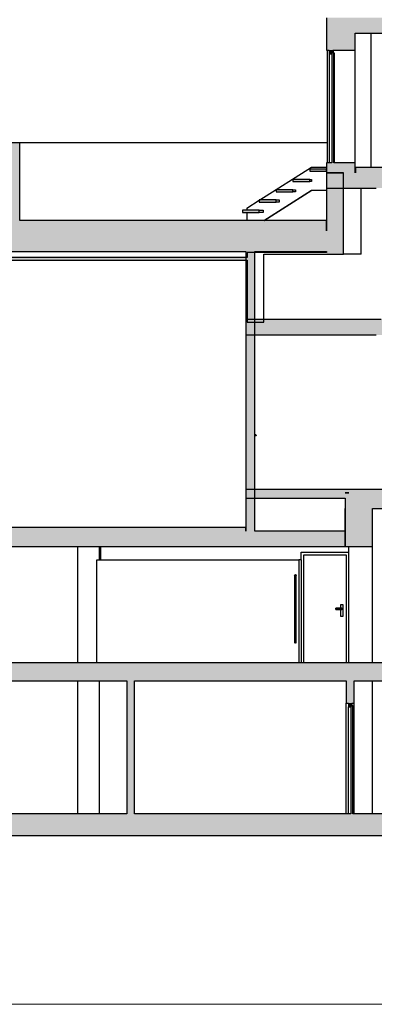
# Model space of a CAD drawing. Header units: metres. Extents: x -1 to 430, y -65 to 31.
# Tile 3 of 69: x 227 to 234, y -65 to -46. Entities that reach past the tile are written whole.
import ezdxf

# ---------------------------------------------------------------- set-up
doc = ezdxf.new("R2010")
doc.units = ezdxf.units.M
doc.linetypes.add('CONTINUA', pattern=[0])
doc.layers.add('+++++ CÀLCUL SECCIÓ G', color=7, linetype='CONTINUA', lineweight=25)

msp = doc.modelspace()

# ---------------------------------------------------------------- hatches: boundary and pattern name
at = {"layer": '+++++ CÀLCUL SECCIÓ G', "linetype": 'CONTINUA', "lineweight": 25, "true_color": 0xa0a0a0, "transparency": 33554687}
for points in [[(233.162, -48.79), (233.722, -48.79), (233.722, -45.78), (233.162, -45.78), (233.162, -46.41), (233.71, -46.41), (233.71, -48.6), (233.162, -48.6)], [(226.908, -48.21), (226.908, -49.92), (227.208, -49.92), (227.208, -48.21)], [(233.49, -50.37), (233.49, -48.79), (233.164, -48.79), (233.164, -50.37)], [(231.774, -55.75), (231.774, -50.32), (231.594, -50.32), (231.594, -55.75)], [(234.054, -55.31), (233.524, -55.31), (233.524, -56.05), (234.054, -56.05)], [(229.434, -58.66), (229.284, -58.66), (229.284, -61.24), (229.434, -61.24)], [(233.547, -59.09), (233.697, -59.09), (233.697, -58.66), (233.547, -58.66)]]:
    msp.add_hatch(color=253, dxfattribs=at).paths.add_polyline_path(points)
at = {"layer": '+++++ CÀLCUL SECCIÓ G', "linetype": 'CONTINUA', "lineweight": 25, "true_color": 0xababab, "transparency": 33554687}
for points in [[(243.595, -46.08), (243.595, -45.78), (233.722, -45.78), (233.722, -46.08)], [(243.596, -49.09), (243.596, -48.79), (233.164, -48.79), (233.164, -49.09)], [(233.164, -49.92), (226.908, -49.92), (226.908, -50.32), (233.164, -50.32)], [(231.594, -51.64), (231.594, -51.94), (244.946, -51.94), (244.946, -51.64)], [(233.594, -55.01), (231.594, -55.01), (231.594, -55.11), (233.594, -55.11)], [(243.594, -55.31), (243.594, -55.01), (233.524, -55.01), (233.524, -55.31)], [(233.524, -55.75), (224.168, -55.75), (224.168, -56.05), (233.524, -56.05)], [(247.344, -58.66), (247.344, -58.31), (224.867, -58.31), (224.867, -58.66)], [(259.894, -61.24), (223.918, -61.24), (223.918, -61.66), (259.894, -61.66)]]:
    msp.add_hatch(color=253, dxfattribs=at).paths.add_polyline_path(points)
at = {"layer": '+++++ CÀLCUL SECCIÓ G', "linetype": 'CONTINUA', "lineweight": 25, "true_color": 0x656565, "transparency": 33554687}
for points in [[(233.212, -46.41), (233.212, -46.48), (233.284, -46.48), (233.284, -46.41)], [(233.263, -46.46), (233.263, -48.6), (233.304, -48.6), (233.304, -46.46)], [(233.163, -48.76), (233.163, -48.72), (232.837, -48.72), (232.837, -48.76)], [(232.837, -48.96), (232.837, -48.92), (232.511, -48.92), (232.511, -48.96)], [(232.511, -49.16), (232.511, -49.12), (232.184, -49.12), (232.184, -49.16)], [(232.184, -49.36), (232.184, -49.32), (231.858, -49.32), (231.858, -49.36)], [(231.858, -49.56), (231.858, -49.52), (231.532, -49.52), (231.532, -49.56)], [(233.587, -59.09), (233.587, -59.16), (233.657, -59.16), (233.657, -59.09)], [(233.637, -59.14), (233.637, -61.24), (233.677, -61.24), (233.677, -59.14)]]:
    msp.add_hatch(color=251, dxfattribs=at).paths.add_polyline_path(points)
at = {"layer": '+++++ CÀLCUL SECCIÓ G', "linetype": 'CONTINUA', "lineweight": 25, "transparency": 33554687}
for color, points in [(32, [(237.205, -48.69), (233.724, -48.69), (233.724, -48.79), (237.205, -48.79)]), (32, [(233.162, -49.72), (227.208, -49.72), (227.208, -49.92), (233.162, -49.92)]), (34, [(231.625, -50.44), (224.718, -50.44), (224.718, -50.49), (231.625, -50.49)]), (32, [(231.594, -54.94), (231.594, -55.01), (247.287, -55.01), (247.287, -54.94)]), (32, [(231.595, -55.68), (224.468, -55.68), (224.468, -55.75), (231.595, -55.75)])]:
    msp.add_hatch(color=color, dxfattribs=at).paths.add_polyline_path(points)

# ---------------------------------------------------------------- linework, layer by layer
at = {"layer": '+++++ CÀLCUL SECCIÓ G', "color": 7, "linetype": 'CONTINUA', "lineweight": 25, "transparency": 33554687}
for p, q in [((233.162, -45.78), (233.162, -46.41)), ((233.722, -46.08), (237.105, -46.08)), ((233.722, -48.79), (233.722, -46.08)), ((234.029, -48.69), (234.029, -46.08)), ((233.162, -46.41), (233.212, -46.41)), ((233.182, -48.6), (233.182, -46.41)), ((233.212, -46.41), (233.212, -46.48)), ((233.284, -46.41), (233.71, -46.41)), ((233.284, -46.46), (233.284, -46.41)), ((233.304, -46.46), (233.284, -46.46)), ((233.3, -46.46), (233.3, -46.41)), ((233.304, -48.6), (233.304, -46.46)), ((233.304, -46.46), (233.31, -46.46)), ((233.31, -46.46), (233.31, -48.6)), ((233.71, -46.41), (233.71, -48.6)), ((233.212, -46.48), (233.263, -46.48)), ((233.218, -48.6), (233.218, -46.48)), ((233.263, -46.48), (233.263, -48.6)), ((227.208, -48.21), (226.908, -48.21)), ((233.182, -48.21), (227.208, -48.21)), ((227.208, -49.72), (227.208, -48.21)), ((231.868, -49.32), (232.872, -48.68)), ((232.837, -48.72), (232.837, -48.76)), ((233.162, -48.72), (232.837, -48.72)), ((232.872, -48.68), (233.162, -48.68)), ((233.162, -48.6), (233.162, -48.79)), ((233.263, -48.6), (233.162, -48.6)), ((233.163, -48.72), (233.162, -48.72)), ((233.163, -48.76), (233.163, -48.72)), ((233.71, -48.6), (233.304, -48.6)), ((233.724, -48.69), (233.724, -48.79)), ((237.205, -48.69), (233.724, -48.69)), ((232.511, -48.92), (232.511, -48.96)), ((232.837, -48.92), (232.511, -48.92)), ((232.837, -48.76), (233.162, -48.76)), ((232.837, -48.96), (232.837, -48.92)), ((232.837, -48.92), (232.872, -48.92)), ((232.872, -48.92), (232.872, -48.96)), ((233.162, -48.76), (233.163, -48.76)), ((233.162, -48.79), (233.49, -48.79)), ((233.164, -48.79), (233.164, -49.09)), ((233.49, -48.79), (233.164, -48.79)), ((233.164, -48.79), (233.164, -49.92)), ((233.49, -48.79), (233.164, -48.79)), ((233.49, -50.37), (233.49, -48.79)), ((231.946, -49.72), (232.872, -49.13)), ((231.954, -49.72), (232.88, -49.13)), ((232.184, -49.12), (232.184, -49.16)), ((232.511, -49.12), (232.184, -49.12)), ((232.511, -48.96), (232.837, -48.96)), ((232.511, -49.16), (232.511, -49.12)), ((232.511, -49.12), (232.558, -49.12)), ((232.558, -49.12), (232.558, -49.16)), ((232.872, -48.96), (232.837, -48.96)), ((232.872, -49.13), (233.164, -49.13)), ((233.164, -49.09), (233.49, -49.09)), ((233.49, -49.09), (234.127, -49.09)), ((233.833, -50.37), (233.833, -49.09)), ((231.617, -49.48), (231.858, -49.326)), ((231.858, -49.32), (231.858, -49.36)), ((232.184, -49.32), (231.858, -49.32)), ((232.184, -49.16), (232.511, -49.16)), ((232.184, -49.36), (232.184, -49.32)), ((232.184, -49.32), (232.244, -49.32)), ((232.244, -49.32), (232.244, -49.36)), ((232.558, -49.16), (232.511, -49.16)), ((231.532, -49.52), (231.532, -49.56)), ((231.858, -49.52), (231.532, -49.52)), ((231.617, -49.48), (231.617, -49.52)), ((231.858, -49.36), (232.184, -49.36)), ((231.858, -49.56), (231.858, -49.52)), ((231.858, -49.52), (231.931, -49.52)), ((231.931, -49.52), (231.931, -49.56)), ((232.244, -49.36), (232.184, -49.36)), ((231.532, -49.56), (231.858, -49.56)), ((231.617, -49.56), (231.617, -49.72)), ((231.931, -49.56), (231.858, -49.56)), ((233.162, -49.72), (227.208, -49.72)), ((233.162, -49.92), (233.162, -49.72)), ((233.164, -49.72), (233.162, -49.72)), ((231.625, -50.44), (224.718, -50.44)), ((226.908, -50.32), (231.594, -50.32)), ((231.594, -50.32), (231.594, -55.75)), ((231.625, -50.34), (231.625, -50.37)), ((233.164, -50.34), (231.625, -50.34)), ((231.625, -50.37), (231.625, -50.44)), ((231.774, -55.75), (231.774, -50.32)), ((231.774, -50.32), (233.164, -50.32)), ((231.945, -50.37), (233.164, -50.37)), ((231.945, -51.69), (231.945, -50.37)), ((233.164, -50.32), (233.164, -50.34)), ((233.164, -50.37), (233.49, -50.37)), ((233.833, -50.37), (233.49, -50.37)), ((224.718, -50.49), (231.625, -50.49)), ((231.625, -50.49), (231.625, -51.69)), ((231.594, -51.64), (231.594, -51.94)), ((234.227, -51.64), (231.594, -51.64)), ((231.625, -51.69), (231.945, -51.69)), ((231.594, -51.94), (234.124, -51.94)), ((231.774, -53.88), (231.789, -53.88)), ((231.794, -53.881), (231.774, -53.881)), ((231.798, -53.885), (231.774, -53.885)), ((231.799, -53.89), (231.774, -53.89)), ((231.798, -53.895), (231.774, -53.895)), ((231.794, -53.899), (231.774, -53.899)), ((231.789, -53.9), (231.774, -53.9)), ((231.789, -53.88), (231.794, -53.881)), ((231.794, -53.899), (231.789, -53.9)), ((231.794, -53.881), (231.798, -53.885)), ((231.798, -53.895), (231.794, -53.899)), ((231.798, -53.885), (231.799, -53.89)), ((231.799, -53.89), (231.798, -53.895)), ((231.594, -54.94), (231.594, -55.01)), ((240.687, -54.94), (231.594, -54.94)), ((231.594, -55.01), (231.594, -55.11)), ((233.594, -55.01), (233.524, -55.01)), ((233.524, -55.01), (233.594, -55.01)), ((233.594, -55.01), (233.524, -55.01)), ((231.594, -55.11), (233.524, -55.11)), ((233.524, -55.11), (233.524, -55.31)), ((233.524, -55.31), (233.524, -56.05)), ((233.524, -56.05), (233.524, -55.31)), ((234.054, -55.31), (240.711, -55.31)), ((234.054, -56.05), (234.054, -55.31)), ((234.054, -58.31), (234.054, -55.31)), ((231.595, -55.68), (224.468, -55.68)), ((231.594, -55.75), (231.595, -55.75)), ((231.595, -55.75), (231.595, -55.68)), ((233.524, -55.75), (231.774, -55.75)), ((233.524, -56.05), (233.524, -55.75)), ((224.168, -56.05), (233.524, -56.05)), ((228.334, -58.31), (228.334, -56.05)), ((228.754, -56.31), (228.754, -56.05)), ((228.784, -56.31), (228.784, -56.05)), ((232.674, -56.31), (232.674, -56.16)), ((232.674, -56.16), (232.744, -56.16)), ((232.724, -58.31), (232.724, -56.21)), ((232.724, -56.21), (233.544, -56.21)), ((232.744, -56.16), (233.524, -56.16)), ((233.524, -56.05), (234.054, -56.05)), ((233.524, -56.16), (233.594, -56.16)), ((233.544, -56.21), (233.544, -58.31)), ((233.594, -58.31), (233.594, -56.05)), ((234.054, -58.31), (234.054, -56.05)), ((228.707, -58.31), (228.707, -56.31)), ((228.707, -56.31), (232.624, -56.31)), ((232.674, -56.31), (232.624, -56.31)), ((232.624, -56.31), (232.624, -58.31)), ((232.674, -56.31), (232.674, -58.31)), ((232.546, -56.602), (232.552, -56.597)), ((232.552, -56.597), (232.559, -56.595)), ((232.552, -57.923), (232.552, -56.597)), ((232.559, -57.925), (232.559, -56.595)), ((232.559, -56.595), (232.567, -56.597)), ((232.567, -57.923), (232.567, -56.597)), ((232.567, -56.597), (232.572, -56.602)), ((232.544, -56.61), (232.546, -56.602)), ((232.544, -56.61), (232.544, -57.91)), ((232.546, -57.917), (232.546, -56.602)), ((232.572, -57.917), (232.572, -56.602)), ((232.572, -56.602), (232.574, -56.61)), ((232.574, -57.91), (232.574, -56.61)), ((233.344, -57.251), (233.344, -57.25)), ((233.459, -57.25), (233.344, -57.25)), ((233.344, -57.255), (233.344, -57.251)), ((233.344, -57.251), (233.464, -57.251)), ((233.344, -57.26), (233.344, -57.255)), ((233.344, -57.255), (233.468, -57.255)), ((233.344, -57.265), (233.344, -57.26)), ((233.344, -57.26), (233.469, -57.26)), ((233.344, -57.269), (233.344, -57.265)), ((233.344, -57.265), (233.468, -57.265)), ((233.344, -57.27), (233.344, -57.269)), ((233.344, -57.269), (233.464, -57.269)), ((233.344, -57.27), (233.459, -57.27)), ((233.434, -57.185), (233.434, -57.25)), ((233.484, -57.185), (233.434, -57.185)), ((233.434, -57.27), (233.434, -57.4)), ((233.459, -57.25), (233.464, -57.251)), ((233.464, -57.269), (233.459, -57.27)), ((233.464, -57.251), (233.468, -57.255)), ((233.468, -57.265), (233.464, -57.269)), ((233.468, -57.255), (233.469, -57.26)), ((233.469, -57.26), (233.468, -57.265)), ((233.484, -57.4), (233.484, -57.185)), ((233.434, -57.4), (233.484, -57.4)), ((232.544, -57.91), (232.546, -57.917)), ((232.546, -57.917), (232.552, -57.923)), ((232.552, -57.923), (232.559, -57.925)), ((232.559, -57.925), (232.567, -57.923)), ((232.567, -57.923), (232.572, -57.917)), ((232.572, -57.917), (232.574, -57.91)), ((240.711, -58.31), (224.867, -58.31)), ((224.867, -58.66), (229.284, -58.66)), ((228.334, -61.24), (228.334, -58.66)), ((228.754, -61.24), (228.754, -58.66)), ((229.284, -58.66), (229.284, -61.24)), ((229.434, -58.66), (233.547, -58.66)), ((229.434, -61.24), (229.434, -58.66)), ((233.547, -58.66), (233.547, -59.09)), ((233.697, -58.66), (243.444, -58.66)), ((233.697, -59.09), (233.697, -58.66)), ((234.057, -61.24), (234.057, -58.66)), ((233.547, -61.24), (233.547, -59.09)), ((233.547, -59.09), (233.547, -59.09)), ((233.547, -59.09), (233.587, -59.09)), ((233.587, -59.09), (233.587, -59.16)), ((233.587, -61.24), (233.587, -59.16)), ((233.587, -59.16), (233.587, -59.16)), ((233.587, -59.16), (233.637, -59.16)), ((233.637, -59.16), (233.637, -61.24)), ((233.657, -59.09), (233.697, -59.09)), ((233.657, -59.14), (233.657, -59.09)), ((233.677, -59.14), (233.657, -59.14)), ((233.677, -61.24), (233.677, -59.14)), ((233.697, -61.24), (233.697, -59.09)), ((229.284, -61.24), (224.868, -61.24)), ((233.637, -61.24), (229.434, -61.24)), ((243.444, -61.24), (233.677, -61.24)), ((223.918, -61.66), (259.894, -61.66))]:
    msp.add_line(p, q, dxfattribs=at)
at = {"layer": '+++++ CÀLCUL SECCIÓ G', "color": 52, "linetype": 'CONTINUA', "lineweight": 13, "transparency": 33554687}
for p, q in [((267.781, -64.94), (215.401, -64.94)), ((215.401, -64.94), (267.781, -64.94))]:
    msp.add_line(p, q, dxfattribs=at)

doc.saveas('drawing.dxf')
